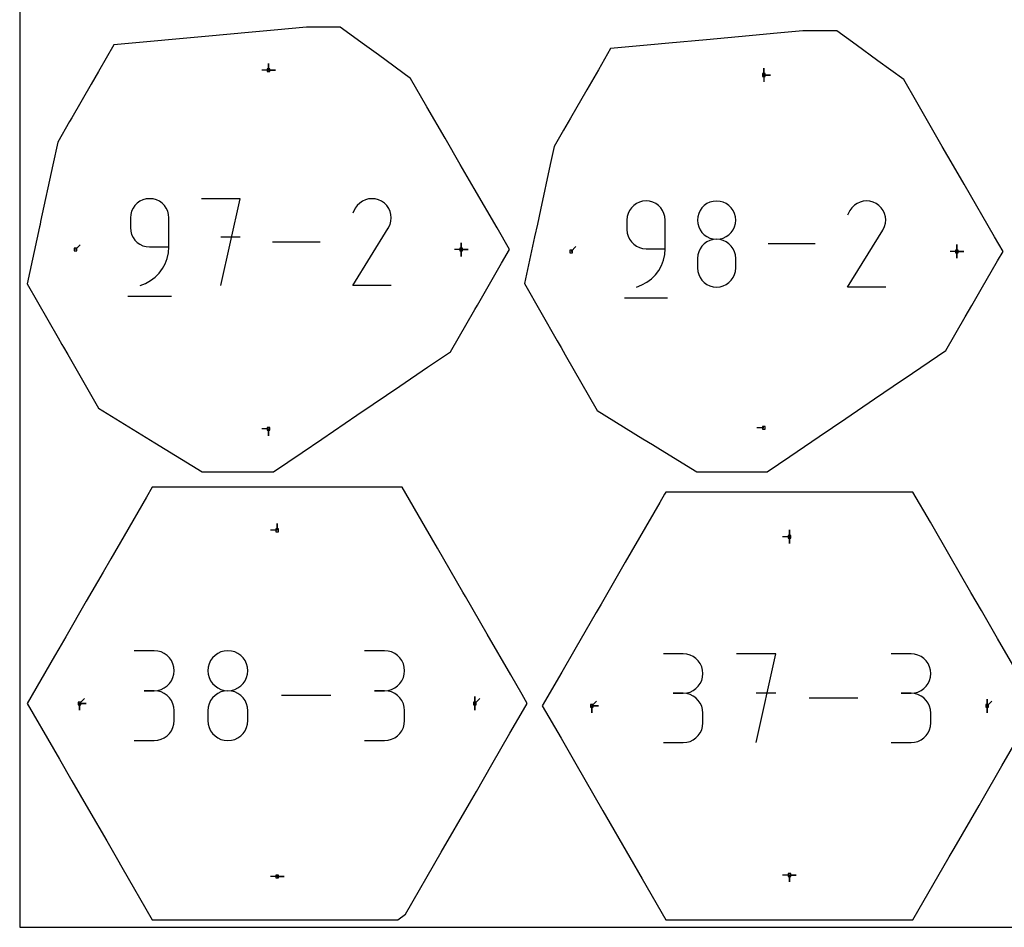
# Model space of a CAD drawing. Extents: x 0 to 600, y 0 to 900.
# Tile 1 of 55: x 0 to 207, y 0 to 191. Entities that reach past the tile are written whole.
import ezdxf

# ---------------------------------------------------------------- set-up
doc = ezdxf.new("R2010")
doc.units = 0

msp = doc.modelspace()

# ---------------------------------------------------------------- linework, layer by layer
at = {"layer": 'annotation', "color": 1}
for p, q in [((52.36668, 180.43614), (50.93793, 180.43614)), ((52.36668, 180.43614), (52.36668, 181.86489)), ((52.36668, 180.43614), (52.36668, 181.86489)), ((52.36668, 181.86489), (52.36668, 180.43614)), ((52.36668, 180.43614), (52.36668, 181.86489)), ((52.36668, 181.86489), (52.36668, 180.43614)), ((52.36668, 180.43614), (53.79543, 180.43614)), ((52.36668, 180.43614), (53.79543, 180.43614)), ((53.79543, 180.43614), (52.36668, 180.43614)), ((156.555441, 179.425191), (156.555441, 180.853941)), ((156.555441, 179.425191), (156.555441, 180.853941)), ((156.555441, 180.853941), (156.555441, 179.425191)), ((156.555441, 179.425191), (156.555441, 180.853941)), ((156.555441, 180.853941), (156.555441, 179.425191)), ((156.555441, 179.425191), (156.55544, 177.996441)), ((156.555441, 179.425191), (157.984191, 179.425191)), ((156.555441, 179.425191), (157.984191, 179.425191)), ((157.984191, 179.425191), (156.555441, 179.425191)), ((26.615783, 153.327332), (25.93017, 153.138528)), ((27.343754, 153.392824), (26.615783, 153.327332)), ((28.073233, 153.327332), (27.343754, 153.392824)), ((27.343754, 153.392824), (27.343754, 153.392824)), ((28.759647, 153.138528), (28.073233, 153.327332)), ((46.37202, 153.392824), (38.249735, 153.392824)), ((42.31145, 135.127704), (46.37202, 153.392824)), ((73.407548, 153.328252), (72.739638, 153.149063)), ((74.098207, 153.392379), (73.407548, 153.328252)), ((74.796191, 153.337437), (74.098207, 153.392379)), ((75.486076, 153.15942), (74.796191, 153.337437)), ((23.842453, 151.380421), (23.541999, 150.747726)), ((24.243056, 151.94736), (23.842453, 151.380421)), ((24.732248, 152.437031), (24.243056, 151.94736)), ((25.298472, 152.837924), (24.732248, 152.437031)), ((25.93017, 153.138528), (25.298472, 152.837924)), ((29.391581, 152.837924), (28.759647, 153.138528)), ((29.957616, 152.437031), (29.391581, 152.837924)), ((30.446337, 151.94736), (29.957616, 152.437031)), ((30.846327, 151.380421), (30.446337, 151.94736)), ((31.146169, 150.747726), (30.846327, 151.380421)), ((70.603949, 151.361818), (70.071321, 150.340089)), ((71.026632, 151.961189), (70.603949, 151.361818)), ((71.533757, 152.461525), (71.026632, 151.961189)), ((72.1099, 152.858818), (71.533757, 152.461525)), ((72.739638, 153.149063), (72.1099, 152.858818)), ((76.15244, 152.854321), (75.486076, 153.15942)), ((76.748431, 152.43111), (76.15244, 152.854321)), ((76.15244, 152.854321), (76.15244, 152.854321)), ((77.246745, 151.923259), (76.748431, 152.43111)), ((77.642949, 151.346334), (77.246745, 151.923259)), ((77.932614, 150.715898), (77.642949, 151.346334)), ((128.706756, 151.485209), (128.309322, 150.922754)), ((129.19208, 151.971009), (128.706756, 151.485209)), ((129.753827, 152.368731), (129.19208, 151.971009)), ((130.380529, 152.666958), (129.753827, 152.368731)), ((131.060721, 152.854269), (130.380529, 152.666958)), ((131.782935, 152.919243), (131.060721, 152.854269)), ((132.506645, 152.854269), (131.782935, 152.919243)), ((131.782935, 152.919243), (131.782935, 152.919243)), ((133.187632, 152.666958), (132.506645, 152.854269)), ((133.814568, 152.368731), (133.187632, 152.666958)), ((134.376127, 151.971009), (133.814568, 152.368731)), ((134.860984, 151.485209), (134.376127, 151.971009)), ((135.25781, 150.922754), (134.860984, 151.485209)), ((143.550604, 151.464998), (143.153291, 150.903961)), ((144.035834, 151.949847), (143.550604, 151.464998)), ((144.597543, 152.346993), (144.035834, 151.949847)), ((145.224292, 152.644924), (144.597543, 152.346993)), ((145.904643, 152.832125), (145.224292, 152.644924)), ((146.627156, 152.897084), (145.904643, 152.832125)), ((147.34967, 152.832125), (146.627156, 152.897084)), ((146.627156, 152.897084), (146.627156, 152.897084)), ((148.03002, 152.644924), (147.34967, 152.832125)), ((148.656769, 152.346993), (148.03002, 152.644924)), ((149.218478, 151.949847), (148.656769, 152.346993)), ((149.703709, 151.464998), (149.218478, 151.949847)), ((150.101022, 150.903961), (149.703709, 151.464998)), ((175.110151, 151.498929), (174.69081, 150.904298)), ((175.613265, 151.995308), (175.110151, 151.498929)), ((176.184852, 152.38946), (175.613265, 151.995308)), ((176.809611, 152.677409), (176.184852, 152.38946)), ((177.472239, 152.855181), (176.809611, 152.677409)), ((178.157436, 152.918802), (177.472239, 152.855181)), ((178.8499, 152.864294), (178.157436, 152.918802)), ((179.53433, 152.687685), (178.8499, 152.864294)), ((180.195425, 152.384998), (179.53433, 152.687685)), ((180.786703, 151.965134), (180.195425, 152.384998)), ((180.195425, 152.384998), (180.195425, 152.384998)), ((181.281076, 151.461299), (180.786703, 151.965134)), ((181.674147, 150.888936), (181.281076, 151.461299)), ((23.35325, 150.060785), (23.287765, 149.331109)), ((23.287765, 149.331109), (23.287765, 147.300251)), ((23.541999, 150.747726), (23.35325, 150.060785)), ((31.334446, 150.060785), (31.146169, 150.747726)), ((31.399742, 149.331109), (31.334446, 150.060785)), ((31.399742, 143.239681), (31.399742, 149.331109)), ((31.399742, 149.331109), (31.399742, 149.331109)), ((78.111308, 150.047516), (77.932614, 150.715898)), ((78.174601, 149.356754), (78.111308, 150.047516)), ((78.118061, 148.659176), (78.174601, 149.356754)), ((127.823987, 149.613553), (127.75902, 148.889647)), ((128.011243, 150.295061), (127.823987, 149.613553)), ((128.309322, 150.922754), (128.011243, 150.295061)), ((135.555281, 150.295061), (135.25781, 150.922754)), ((135.742069, 149.613553), (135.555281, 150.295061)), ((135.806849, 148.889647), (135.742069, 149.613553)), ((142.668171, 149.599374), (142.603242, 148.878852)), ((142.855334, 150.278249), (142.668171, 149.599374)), ((143.153291, 150.903961), (142.855334, 150.278249)), ((150.398979, 150.278249), (150.101022, 150.903961)), ((150.586141, 149.599374), (150.398979, 150.278249)), ((150.651071, 148.878852), (150.586141, 149.599374)), ((174.69081, 150.904298), (174.162394, 149.890649)), ((181.961521, 150.263485), (181.674147, 150.888936)), ((182.138803, 149.600389), (181.961521, 150.263485)), ((182.201595, 148.915089), (182.138803, 149.600389)), ((23.287765, 147.300251), (23.287765, 147.300251)), ((23.287765, 147.300251), (23.35325, 146.570615)), ((70.059867, 135.127556), (77.555599, 147.194723)), ((77.555599, 147.194723), (77.56456, 147.205811)), ((77.555599, 147.194723), (77.555599, 147.194723)), ((77.56456, 147.205811), (77.573153, 147.216993)), ((77.573153, 147.216993), (77.581435, 147.228364)), ((77.581435, 147.228364), (77.589462, 147.240018)), ((77.589462, 147.240018), (77.597292, 147.252049)), ((77.597292, 147.252049), (77.60498, 147.264552)), ((77.60498, 147.264552), (77.612583, 147.27762)), ((77.612583, 147.27762), (77.620158, 147.291348)), ((77.620158, 147.291348), (77.627762, 147.30583)), ((77.627762, 147.30583), (77.937259, 147.970346)), ((77.627762, 147.30583), (77.627762, 147.30583)), ((77.937259, 147.970346), (78.118061, 148.659176)), ((127.75902, 148.889647), (127.75902, 146.874849)), ((135.806849, 142.846389), (135.806849, 148.889647)), ((135.806849, 148.889647), (135.806849, 148.889647)), ((142.603242, 148.878852), (142.603242, 148.878852)), ((142.603242, 148.878852), (142.668209, 148.154946)), ((142.668209, 148.154946), (142.855465, 147.473437)), ((142.855465, 147.473437), (143.153543, 146.845745)), ((150.100769, 146.845745), (150.398848, 147.473437)), ((150.398848, 147.473437), (150.586104, 148.154946)), ((150.586104, 148.154946), (150.651071, 148.878852)), ((150.651071, 148.878852), (150.651071, 148.878852)), ((181.65908, 146.880384), (181.966129, 147.539645)), ((181.966129, 147.539645), (182.145502, 148.223027)), ((182.145502, 148.223027), (182.201595, 148.915089)), ((23.35325, 146.570615), (23.541999, 145.883779)), ((23.541999, 145.883779), (23.842453, 145.251236)), ((23.842453, 145.251236), (24.243056, 144.684478)), ((46.37202, 145.259084), (42.31145, 145.259084)), ((127.75902, 146.874849), (127.75902, 146.874849)), ((127.75902, 146.874849), (127.823987, 146.150982)), ((127.823987, 146.150982), (128.011243, 145.469578)), ((128.011243, 145.469578), (128.309322, 144.842037)), ((143.153543, 146.845745), (143.550978, 146.283289)), ((143.550978, 146.283289), (144.036302, 145.79749)), ((144.036302, 145.79749), (144.598048, 145.399767)), ((144.598048, 145.399767), (145.22475, 145.101541)), ((145.22475, 145.101541), (145.904942, 144.91423)), ((147.34937, 144.91423), (148.029562, 145.101541)), ((148.029562, 145.101541), (148.656264, 145.399767)), ((148.656264, 145.399767), (149.218011, 145.79749)), ((149.218011, 145.79749), (149.703334, 146.283289)), ((149.703334, 146.283289), (150.100769, 146.845745)), ((174.15103, 134.798413), (181.587488, 146.770155)), ((181.587488, 146.770155), (181.596378, 146.781155)), ((181.587488, 146.770155), (181.587488, 146.770155)), ((181.596378, 146.781155), (181.604903, 146.79225)), ((181.604903, 146.79225), (181.613119, 146.803531)), ((181.613119, 146.803531), (181.621083, 146.815093)), ((181.621083, 146.815093), (181.628851, 146.827028)), ((181.628851, 146.827028), (181.636478, 146.839432)), ((181.636478, 146.839432), (181.644021, 146.852397)), ((181.644021, 146.852397), (181.651537, 146.866016)), ((181.651537, 146.866016), (181.65908, 146.880384)), ((181.65908, 146.880384), (181.65908, 146.880384)), ((11.733774, 142.674751), (12.744053, 143.685029)), ((24.243056, 144.684478), (24.732248, 144.194997)), ((24.732248, 144.194997), (25.298472, 143.794284)), ((25.298472, 143.794284), (25.93017, 143.493833)), ((25.93017, 143.493833), (26.615783, 143.305134)), ((26.615783, 143.305134), (27.343754, 143.239681)), ((27.343754, 143.239681), (31.399742, 143.239681)), ((31.309941, 142.008188), (31.399742, 143.239681)), ((63.210786, 144.260264), (53.223731, 144.260264)), ((92.903968, 142.674751), (92.903968, 144.103501)), ((92.903968, 142.674751), (92.903968, 144.103501)), ((92.903968, 144.103501), (92.903968, 142.674751)), ((92.903968, 142.674751), (92.903968, 144.103501)), ((92.903968, 144.103501), (92.903968, 142.674751)), ((92.903968, 142.674751), (92.903968, 144.103501)), ((92.903968, 144.103501), (92.903968, 142.674751)), ((116.018153, 142.285931), (117.028431, 143.29621)), ((128.309322, 144.842037), (128.706756, 144.279761)), ((128.706756, 144.279761), (129.19208, 143.79415)), ((129.19208, 143.79415), (129.753827, 143.396606)), ((129.753827, 143.396606), (130.380529, 143.098531)), ((130.380529, 143.098531), (131.060721, 142.911325)), ((143.550604, 143.415416), (143.153291, 142.853102)), ((144.035834, 143.90112), (143.550604, 143.415416)), ((144.597543, 144.298785), (144.035834, 143.90112)), ((145.224292, 144.596982), (144.597543, 144.298785)), ((145.904643, 144.784282), (145.224292, 144.596982)), ((146.627156, 144.849255), (145.904643, 144.784282)), ((145.904942, 144.91423), (146.627156, 144.849255)), ((146.627156, 144.849255), (147.34937, 144.91423)), ((147.34967, 144.78432), (146.627156, 144.849255)), ((146.627156, 144.849255), (146.627156, 144.849255)), ((146.627156, 144.849255), (146.627156, 144.849255)), ((148.03002, 144.597113), (147.34967, 144.78432)), ((148.656769, 144.299038), (148.03002, 144.597113)), ((149.218478, 143.901494), (148.656769, 144.299038)), ((149.703709, 143.415884), (149.218478, 143.901494)), ((150.101022, 142.853607), (149.703709, 143.415884)), ((167.356111, 143.858902), (157.448031, 143.858902)), ((197.188347, 142.285931), (197.188347, 143.714681)), ((197.188347, 142.285931), (197.188347, 143.714681)), ((197.188347, 143.714681), (197.188347, 142.285931)), ((197.188347, 142.285931), (197.188347, 143.714681)), ((197.188347, 143.714681), (197.188347, 142.285931)), ((197.188347, 142.285931), (197.188347, 143.714681)), ((197.188347, 143.714681), (197.188347, 142.285931)), ((31.047872, 140.824502), (31.309941, 142.008188)), ((92.903968, 142.674751), (91.475218, 142.674751)), ((92.903968, 142.674751), (94.332718, 142.67475)), ((92.903968, 142.674751), (94.332718, 142.67475)), ((94.332718, 142.67475), (92.903968, 142.674751)), ((92.903968, 142.674751), (92.903968, 141.246001)), ((92.903968, 142.674751), (94.332718, 142.67475)), ((94.332718, 142.67475), (92.903968, 142.674751)), ((92.903968, 142.674751), (92.903968, 141.246001)), ((92.903968, 141.246001), (92.903968, 142.674751)), ((131.060721, 142.911325), (131.782935, 142.846389)), ((131.782935, 142.846389), (135.806849, 142.846389)), ((135.457761, 140.450309), (135.717758, 141.624635)), ((135.717758, 141.624635), (135.806849, 142.846389)), ((142.668171, 141.544363), (142.603242, 140.820795)), ((142.855334, 142.225608), (142.668171, 141.544363)), ((143.153291, 142.853102), (142.855334, 142.225608)), ((150.398979, 142.226066), (150.101022, 142.853607)), ((150.586141, 141.544662), (150.398979, 142.226066)), ((150.651071, 140.820795), (150.586141, 141.544662)), ((197.188347, 142.285931), (195.759597, 142.285931)), ((197.188347, 142.285931), (198.617097, 142.285931)), ((197.188347, 142.285931), (198.617097, 142.285931)), ((198.617097, 142.285931), (197.188347, 142.285931)), ((197.188347, 142.285931), (197.188347, 140.857181)), ((197.188347, 142.285931), (198.617097, 142.285931)), ((198.617097, 142.285931), (197.188347, 142.285931)), ((197.188347, 142.285931), (197.188347, 140.857181)), ((197.188347, 140.857181), (197.188347, 142.285931)), ((30.050937, 138.660093), (30.624536, 139.703509)), ((30.624536, 139.703509), (31.047872, 140.824502)), ((134.46871, 138.303016), (135.037774, 139.33818)), ((135.037774, 139.33818), (135.457761, 140.450309)), ((142.603242, 140.820795), (142.603242, 138.816225)), ((142.603242, 138.816225), (142.603242, 138.816225)), ((142.603242, 138.816225), (142.668209, 138.092709)), ((150.586104, 138.092709), (150.651071, 138.816225)), ((150.651071, 138.816225), (150.651071, 140.820795)), ((150.651071, 140.820795), (150.651071, 140.820795)), ((27.538572, 136.144179), (28.496953, 136.865543)), ((28.496953, 136.865543), (29.338075, 137.709143)), ((29.338075, 137.709143), (30.050937, 138.660093)), ((132.927015, 136.522656), (133.761486, 137.359585)), ((133.761486, 137.359585), (134.46871, 138.303016)), ((142.668209, 138.092709), (142.855465, 137.412244)), ((142.855465, 137.412244), (143.153543, 136.786064)), ((143.153543, 136.786064), (143.550978, 136.225401)), ((149.703334, 136.225401), (150.100769, 136.786064)), ((150.100769, 136.786064), (150.398848, 137.412244)), ((150.398848, 137.412244), (150.586104, 138.092709)), ((25.314041, 135.127704), (26.473934, 135.559938)), ((25.314041, 135.127704), (25.314041, 135.127704)), ((26.473934, 135.559938), (27.538572, 136.144179)), ((78.171844, 135.127556), (70.059867, 135.127556)), ((129.769273, 134.79856), (130.919994, 135.227375)), ((129.769273, 134.79856), (129.769273, 134.79856)), ((130.919994, 135.227375), (131.976213, 135.806997)), ((131.976213, 135.806997), (132.927015, 136.522656)), ((143.550978, 136.225401), (144.036302, 135.741488)), ((144.036302, 135.741488), (144.598048, 135.345558)), ((144.598048, 135.345558), (145.22475, 135.048843)), ((145.22475, 135.048843), (145.904942, 134.862577)), ((145.904942, 134.862577), (146.627156, 134.797992)), ((146.627156, 134.797992), (147.34937, 134.862577)), ((146.627156, 134.797992), (146.627156, 134.797992)), ((147.34937, 134.862577), (148.029562, 135.048843)), ((148.029562, 135.048843), (148.656264, 135.345558)), ((148.656264, 135.345558), (149.218011, 135.741488)), ((149.218011, 135.741488), (149.703334, 136.225401)), ((182.198859, 134.798413), (174.15103, 134.798413)), ((22.78091, 132.844564), (31.91347, 132.844564)), ((127.256173, 132.533475), (136.316515, 132.533475)), ((52.36668, 104.913371), (50.93793, 104.913371)), ((52.36668, 104.913371), (52.36668, 103.484621)), ((52.36668, 104.913371), (52.36668, 103.484621)), ((52.36668, 103.484621), (52.36668, 104.913371)), ((156.555441, 105.146661), (155.126691, 105.146661)), ((54.183721, 83.57691), (54.183721, 85.00566)), ((54.183721, 83.57691), (54.183721, 85.00566)), ((54.183721, 85.00566), (54.183721, 83.57691)), ((54.183721, 83.57691), (52.754971, 83.57691)), ((161.946225, 82.214788), (161.946225, 83.643538)), ((161.946225, 82.214788), (161.946225, 83.643538)), ((161.946225, 83.643538), (161.946225, 82.214788)), ((161.946225, 82.214788), (161.946225, 83.643538)), ((161.946225, 83.643538), (161.946225, 82.214788)), ((161.946225, 82.214788), (160.517475, 82.214788)), ((161.946225, 82.214788), (161.946225, 80.786038)), ((161.946225, 82.214788), (161.946225, 80.786038)), ((161.946225, 80.786038), (161.946225, 82.214788)), ((28.298496, 58.227265), (24.093413, 58.227265)), ((29.054791, 58.159382), (28.298496, 58.227265)), ((29.766437, 57.963752), (29.054791, 58.159382)), ((43.05482, 58.158194), (42.343838, 57.962564)), ((43.809863, 58.226078), (43.05482, 58.158194)), ((44.564907, 58.158194), (43.809863, 58.226078)), ((43.809863, 58.226078), (43.809863, 58.226078)), ((45.275889, 57.962564), (44.564907, 58.158194)), ((76.776602, 58.227265), (72.571519, 58.227265)), ((77.532897, 58.159382), (76.776602, 58.227265)), ((78.244543, 57.963752), (77.532897, 58.159382)), ((30.4216, 57.652407), (29.766437, 57.963752)), ((31.008443, 57.23738), (30.4216, 57.652407)), ((31.515128, 56.730703), (31.008443, 57.23738)), ((31.929821, 56.144406), (31.515128, 56.730703)), ((32.240685, 55.490522), (31.929821, 56.144406)), ((40.179594, 56.143218), (39.868222, 55.489334)), ((40.594795, 56.729515), (40.179594, 56.143218)), ((41.101872, 57.236193), (40.594795, 56.729515)), ((41.688871, 57.65122), (41.101872, 57.236193)), ((42.343838, 57.962564), (41.688871, 57.65122)), ((45.930856, 57.65122), (45.275889, 57.962564)), ((46.517855, 57.236193), (45.930856, 57.65122)), ((47.024932, 56.729515), (46.517855, 57.236193)), ((47.440133, 56.143218), (47.024932, 56.729515)), ((47.751505, 55.489334), (47.440133, 56.143218)), ((78.899706, 57.652407), (78.244543, 57.963752)), ((79.486549, 57.23738), (78.899706, 57.652407)), ((79.993235, 56.730703), (79.486549, 57.23738)), ((80.407928, 56.144406), (79.993235, 56.730703)), ((80.718791, 55.490522), (80.407928, 56.144406)), ((139.603217, 57.575818), (135.446499, 57.575818)), ((140.350813, 57.508715), (139.603217, 57.575818)), ((141.054275, 57.315335), (140.350813, 57.508715)), ((141.701902, 57.007572), (141.054275, 57.315335)), ((142.281995, 56.597318), (141.701902, 57.007572)), ((142.782853, 56.096468), (142.281995, 56.597318)), ((143.192777, 55.516915), (142.782853, 56.096468)), ((159.102876, 57.597535), (150.778874, 57.597535)), ((154.941462, 38.878801), (159.102876, 57.597535)), ((187.534315, 57.575818), (183.377597, 57.575818)), ((188.281911, 57.508715), (187.534315, 57.575818)), ((188.985373, 57.315335), (188.281911, 57.508715)), ((189.633, 57.007572), (188.985373, 57.315335)), ((190.213093, 56.597318), (189.633, 57.007572)), ((190.713951, 56.096468), (190.213093, 56.597318)), ((191.123875, 55.516915), (190.713951, 56.096468)), ((32.435883, 54.781082), (32.240685, 55.490522)), ((32.50358, 54.028119), (32.435883, 54.781082)), ((32.435883, 53.271621), (32.50358, 54.028119)), ((32.50358, 54.028119), (32.50358, 54.028119)), ((39.672632, 54.779895), (39.60478, 54.026932)), ((39.60478, 54.026932), (39.60478, 54.026932)), ((39.60478, 54.026932), (39.672672, 53.270434)), ((39.868222, 55.489334), (39.672632, 54.779895)), ((47.947094, 54.779895), (47.751505, 55.489334)), ((47.947055, 53.270434), (48.014947, 54.026932)), ((48.014947, 54.026932), (47.947094, 54.779895)), ((48.014947, 54.026932), (48.014947, 54.026932)), ((80.91399, 54.781082), (80.718791, 55.490522)), ((80.981686, 54.028119), (80.91399, 54.781082)), ((80.91399, 53.271621), (80.981686, 54.028119)), ((80.981686, 54.028119), (80.981686, 54.028119)), ((143.500065, 54.870551), (143.192777, 55.516915)), ((143.693018, 54.169271), (143.500065, 54.870551)), ((143.759936, 53.424969), (143.693018, 54.169271)), ((191.431163, 54.870551), (191.123875, 55.516915)), ((191.624116, 54.169271), (191.431163, 54.870551)), ((191.691034, 53.424969), (191.624116, 54.169271)), ((31.515128, 51.315697), (31.929821, 51.903476)), ((31.929821, 51.903476), (32.240685, 52.559429)), ((32.240685, 52.559429), (32.435883, 53.271621)), ((39.672672, 53.270434), (39.868358, 52.558241)), ((39.868358, 52.558241), (40.179858, 51.902289)), ((40.179858, 51.902289), (40.595186, 51.314509)), ((47.024541, 51.314509), (47.439869, 51.902289)), ((47.439869, 51.902289), (47.751368, 52.558241)), ((47.751368, 52.558241), (47.947055, 53.270434)), ((79.993235, 51.315697), (80.407928, 51.903476)), ((80.407928, 51.903476), (80.718791, 52.559429)), ((80.718791, 52.559429), (80.91399, 53.271621)), ((143.192777, 51.324762), (143.500065, 51.97317)), ((143.500065, 51.97317), (143.693018, 52.677172)), ((143.693018, 52.677172), (143.759936, 53.424969)), ((143.759936, 53.424969), (143.759936, 53.424969)), ((191.123875, 51.324762), (191.431163, 51.97317)), ((191.431163, 51.97317), (191.624116, 52.677172)), ((191.624116, 52.677172), (191.691034, 53.424969)), ((191.691034, 53.424969), (191.691034, 53.424969)), ((28.298496, 49.817098), (26.192986, 49.817098)), ((26.192986, 49.817098), (28.298496, 49.817098)), ((28.298496, 49.817098), (29.054791, 49.884998)), ((29.054791, 49.749214), (28.298496, 49.817098)), ((28.298496, 49.817098), (28.298496, 49.817098)), ((29.054791, 49.884998), (29.766437, 50.080742)), ((29.766437, 49.553585), (29.054791, 49.749214)), ((29.766437, 50.080742), (30.4216, 50.392396)), ((30.4216, 50.392396), (31.008443, 50.808026)), ((31.008443, 50.808026), (31.515128, 51.315697)), ((40.595186, 51.314509), (41.10236, 50.806838)), ((41.10236, 50.806838), (41.689398, 50.391208)), ((41.689398, 50.391208), (42.344317, 50.079555)), ((43.05482, 49.748012), (42.343838, 49.55228)), ((42.344317, 50.079555), (43.055133, 49.883811)), ((43.809863, 49.815911), (43.05482, 49.748012)), ((43.055133, 49.883811), (43.809863, 49.815911)), ((43.809863, 49.815911), (44.564594, 49.883811)), ((44.564907, 49.748051), (43.809863, 49.815911)), ((43.809863, 49.815911), (43.809863, 49.815911)), ((43.809863, 49.815911), (43.809863, 49.815911)), ((44.564594, 49.883811), (45.27541, 50.079555)), ((45.275889, 49.552417), (44.564907, 49.748051)), ((45.27541, 50.079555), (45.930328, 50.391208)), ((45.930328, 50.391208), (46.517366, 50.806838)), ((46.517366, 50.806838), (47.024541, 51.314509)), ((76.776602, 49.817098), (74.671092, 49.817098)), ((74.671092, 49.817098), (76.776602, 49.817098)), ((76.776602, 49.817098), (77.532897, 49.884998)), ((77.532897, 49.749214), (76.776602, 49.817098)), ((76.776602, 49.817098), (76.776602, 49.817098)), ((77.532897, 49.884998), (78.244543, 50.080742)), ((78.244543, 49.553585), (77.532897, 49.749214)), ((78.244543, 50.080742), (78.899706, 50.392396)), ((78.899706, 50.392396), (79.486549, 50.808026)), ((79.486549, 50.808026), (79.993235, 51.315697)), ((141.054275, 49.522992), (141.701902, 49.831062)), ((141.701902, 49.831062), (142.281995, 50.241911)), ((142.281995, 50.241911), (142.782853, 50.743743)), ((142.782853, 50.743743), (143.192777, 51.324762)), ((188.985373, 49.522992), (189.633, 49.831062)), ((189.633, 49.831062), (190.213093, 50.241911)), ((190.213093, 50.241911), (190.713951, 50.743743)), ((190.713951, 50.743743), (191.123875, 51.324762)), ((12.590695, 47.137172), (13.600974, 48.147451)), ((30.4216, 49.24224), (29.766437, 49.553585)), ((31.008443, 48.827213), (30.4216, 49.24224)), ((31.515128, 48.320535), (31.008443, 48.827213)), ((31.929821, 47.734239), (31.515128, 48.320535)), ((32.240685, 47.080355), (31.929821, 47.734239)), ((40.179594, 47.729884), (39.868222, 47.074138)), ((40.594795, 48.317515), (40.179594, 47.729884)), ((41.101872, 48.825087), (40.594795, 48.317515)), ((41.688871, 49.240657), (41.101872, 48.825087)), ((42.343838, 49.55228), (41.688871, 49.240657)), ((45.930856, 49.240921), (45.275889, 49.552417)), ((46.517855, 48.825478), (45.930856, 49.240921)), ((47.024932, 48.318004), (46.517855, 48.825478)), ((47.440133, 47.730412), (47.024932, 48.318004)), ((47.751505, 47.074617), (47.440133, 47.730412)), ((65.4721, 48.780968), (55.117928, 48.780968)), ((78.899706, 49.24224), (78.244543, 49.553585)), ((79.486549, 48.827213), (78.899706, 49.24224)), ((79.993235, 48.320535), (79.486549, 48.827213)), ((80.407928, 47.734239), (79.993235, 48.320535)), ((80.718791, 47.080355), (80.407928, 47.734239)), ((95.776748, 47.137172), (95.776748, 48.565922)), ((95.776748, 47.137172), (95.776748, 48.565922)), ((95.776748, 48.565922), (95.776748, 47.137172)), ((95.776748, 47.137172), (95.776748, 48.565922)), ((95.776748, 48.565922), (95.776748, 47.137172)), ((95.776748, 47.137172), (96.787026, 48.147451)), ((139.603217, 49.262381), (137.521923, 49.262381)), ((137.521923, 49.262381), (139.603217, 49.262381)), ((139.603217, 49.262381), (140.350813, 49.3295)), ((140.350813, 49.195278), (139.603217, 49.262381)), ((139.603217, 49.262381), (139.603217, 49.262381)), ((140.350813, 49.3295), (141.054275, 49.522992)), ((141.054275, 49.001898), (140.350813, 49.195278)), ((141.701902, 48.694134), (141.054275, 49.001898)), ((142.281995, 48.283881), (141.701902, 48.694134)), ((142.782853, 47.783031), (142.281995, 48.283881)), ((143.192777, 47.203477), (142.782853, 47.783031)), ((159.102876, 49.261794), (154.941462, 49.261794)), ((176.359833, 48.238168), (166.124749, 48.238168)), ((187.534315, 49.262381), (185.453021, 49.262381)), ((185.453021, 49.262381), (187.534315, 49.262381)), ((187.534315, 49.262381), (188.281911, 49.3295)), ((188.281911, 49.195278), (187.534315, 49.262381)), ((187.534315, 49.262381), (187.534315, 49.262381)), ((188.281911, 49.3295), (188.985373, 49.522992)), ((188.985373, 49.001898), (188.281911, 49.195278)), ((189.633, 48.694134), (188.985373, 49.001898)), ((190.213093, 48.283881), (189.633, 48.694134)), ((190.713951, 47.783031), (190.213093, 48.283881)), ((191.123875, 47.203477), (190.713951, 47.783031)), ((203.53925, 46.613278), (203.53925, 48.042028)), ((203.53925, 46.613278), (203.53925, 48.042028)), ((203.53925, 48.042028), (203.53925, 46.613278)), ((203.53925, 46.613278), (203.53925, 48.042028)), ((203.53925, 48.042028), (203.53925, 46.613278)), ((12.590695, 47.137172), (14.019445, 47.137172)), ((12.590695, 47.137172), (14.019445, 47.137172)), ((14.019445, 47.137172), (12.590695, 47.137172)), ((12.590695, 47.137172), (12.590695, 45.708422)), ((12.590695, 47.137172), (14.019445, 47.137172)), ((14.019445, 47.137172), (12.590695, 47.137172)), ((12.590695, 47.137172), (12.590695, 45.708422)), ((12.590695, 45.708422), (12.590695, 47.137172)), ((32.435883, 46.370915), (32.240685, 47.080355)), ((32.50358, 45.617952), (32.435883, 46.370915)), ((32.50358, 43.512442), (32.50358, 45.617952)), ((32.50358, 45.617952), (32.50358, 45.617952)), ((39.672632, 46.362221), (39.60478, 45.606077)), ((39.60478, 45.606077), (39.60478, 43.511254)), ((39.868222, 47.074138), (39.672632, 46.362221)), ((47.947094, 46.362534), (47.751505, 47.074617)), ((48.014947, 45.606077), (47.947094, 46.362534)), ((48.014947, 43.511254), (48.014947, 45.606077)), ((48.014947, 45.606077), (48.014947, 45.606077)), ((80.91399, 46.370915), (80.718791, 47.080355)), ((80.981686, 45.617952), (80.91399, 46.370915)), ((80.981686, 43.512442), (80.981686, 45.617952)), ((80.981686, 45.617952), (80.981686, 45.617952)), ((95.776748, 47.137172), (95.776748, 45.708422)), ((95.776748, 47.137172), (95.776748, 45.708422)), ((95.776748, 45.708422), (95.776748, 47.137172)), ((120.353198, 46.613278), (121.363477, 47.623557)), ((120.353198, 46.613278), (121.781948, 46.613278)), ((120.353198, 46.613278), (121.781948, 46.613278)), ((121.781948, 46.613278), (120.353198, 46.613278)), ((120.353198, 46.613278), (120.353198, 45.184528)), ((120.353198, 46.613278), (121.781948, 46.613278)), ((121.781948, 46.613278), (120.353198, 46.613278)), ((120.353198, 46.613278), (120.353198, 45.184528)), ((120.353198, 45.184528), (120.353198, 46.613278)), ((143.500065, 46.557114), (143.192777, 47.203477)), ((143.693018, 45.855834), (143.500065, 46.557114)), ((143.759936, 45.111531), (143.693018, 45.855834)), ((191.431163, 46.557114), (191.123875, 47.203477)), ((191.624116, 45.855834), (191.431163, 46.557114)), ((191.691034, 45.111531), (191.624116, 45.855834)), ((203.53925, 46.613278), (204.549529, 47.623557)), ((203.53925, 46.613278), (203.53925, 45.184528)), ((203.53925, 46.613278), (203.53925, 45.184528)), ((203.53925, 45.184528), (203.53925, 46.613278)), ((32.435883, 42.759166), (32.50358, 43.512442)), ((39.60478, 43.511254), (39.60478, 43.511254)), ((39.60478, 43.511254), (39.672672, 42.755163)), ((47.947055, 42.755163), (48.014947, 43.511254)), ((80.91399, 42.759166), (80.981686, 43.512442)), ((143.759936, 43.030237), (143.759936, 45.111531)), ((143.759936, 45.111531), (143.759936, 45.111531)), ((191.691034, 43.030237), (191.691034, 45.111531)), ((191.691034, 45.111531), (191.691034, 45.111531)), ((31.929821, 41.395627), (32.240685, 42.04956)), ((32.240685, 42.04956), (32.435883, 42.759166)), ((39.672672, 42.755163), (39.868358, 42.044062)), ((39.868358, 42.044062), (40.179858, 41.38969)), ((47.439869, 41.38969), (47.751368, 42.044062)), ((47.751368, 42.044062), (47.947055, 42.755163)), ((80.407928, 41.395627), (80.718791, 42.04956)), ((80.718791, 42.04956), (80.91399, 42.759166)), ((143.192777, 40.93777), (143.500065, 41.584181)), ((143.500065, 41.584181), (143.693018, 42.285625)), ((143.693018, 42.285625), (143.759936, 43.030237)), ((191.123875, 40.93777), (191.431163, 41.584181)), ((191.431163, 41.584181), (191.624116, 42.285625)), ((191.624116, 42.285625), (191.691034, 43.030237)), ((28.298496, 39.313296), (29.054791, 39.38114)), ((29.054791, 39.38114), (29.766437, 39.576672)), ((29.766437, 39.576672), (30.4216, 39.88789)), ((30.4216, 39.88789), (31.008443, 40.30279)), ((31.008443, 40.30279), (31.515128, 40.80937)), ((31.515128, 40.80937), (31.929821, 41.395627)), ((40.179858, 41.38969), (40.595186, 40.803784)), ((40.595186, 40.803784), (41.10236, 40.298083)), ((41.10236, 40.298083), (41.689398, 39.884327)), ((41.689398, 39.884327), (42.344317, 39.574253)), ((42.344317, 39.574253), (43.055133, 39.379601)), ((43.055133, 39.379601), (43.809863, 39.312108)), ((43.809863, 39.312108), (44.564594, 39.379601)), ((44.564594, 39.379601), (45.27541, 39.574253)), ((45.27541, 39.574253), (45.930328, 39.884327)), ((45.930328, 39.884327), (46.517366, 40.298083)), ((46.517366, 40.298083), (47.024541, 40.803784)), ((47.024541, 40.803784), (47.439869, 41.38969)), ((76.776602, 39.313296), (77.532897, 39.38114)), ((77.532897, 39.38114), (78.244543, 39.576672)), ((78.244543, 39.576672), (78.899706, 39.88789)), ((78.899706, 39.88789), (79.486549, 40.30279)), ((79.486549, 40.30279), (79.993235, 40.80937)), ((79.993235, 40.80937), (80.407928, 41.395627)), ((141.054275, 39.139736), (141.701902, 39.447373)), ((141.701902, 39.447373), (142.281995, 39.857501)), ((142.281995, 39.857501), (142.782853, 40.358255)), ((142.782853, 40.358255), (143.192777, 40.93777)), ((188.985373, 39.139736), (189.633, 39.447373)), ((189.633, 39.447373), (190.213093, 39.857501)), ((190.213093, 39.857501), (190.713951, 40.358255)), ((190.713951, 40.358255), (191.123875, 40.93777)), ((24.093413, 39.313296), (28.298496, 39.313296)), ((28.298496, 39.313296), (28.298496, 39.313296)), ((43.809863, 39.312108), (43.809863, 39.312108)), ((72.571519, 39.313296), (76.776602, 39.313296)), ((76.776602, 39.313296), (76.776602, 39.313296)), ((135.446499, 38.879388), (139.603217, 38.879388)), ((139.603217, 38.879388), (140.350813, 38.946452)), ((139.603217, 38.879388), (139.603217, 38.879388)), ((140.350813, 38.946452), (141.054275, 39.139736)), ((183.377597, 38.879388), (187.534315, 38.879388)), ((187.534315, 38.879388), (188.281911, 38.946452)), ((187.534315, 38.879388), (187.534315, 38.879388)), ((188.281911, 38.946452), (188.985373, 39.139736)), ((54.183721, 10.697434), (52.754971, 10.697434)), ((54.183721, 10.697434), (55.612471, 10.697434)), ((54.183721, 10.697434), (55.612471, 10.697434)), ((55.612471, 10.697434), (54.183721, 10.697434)), ((161.946225, 11.011774), (160.517475, 11.011774)), ((161.946225, 11.011774), (163.374975, 11.011774)), ((161.946225, 11.011774), (163.374975, 11.011774)), ((163.374975, 11.011774), (161.946225, 11.011774)), ((161.946225, 11.011774), (161.946225, 9.583024)), ((161.946225, 11.011774), (163.374975, 11.011774)), ((163.374975, 11.011774), (161.946225, 11.011774)), ((161.946225, 11.011774), (161.946225, 9.583024)), ((161.946225, 9.583024), (161.946225, 11.011774))]:
    msp.add_line(p, q, dxfattribs=at)
at = {"layer": 'boundary', "color": 5}
for p, q in [((53.556283, 188.867366), (48.172159, 188.373949)), ((60.324324, 189.487622), (53.556283, 188.867366)), ((62.075688, 189.487636), (60.324324, 189.487622)), ((63.189527, 189.487634), (62.075688, 189.487636)), ((64.86664, 189.487641), (63.189527, 189.487634)), ((66.282427, 189.487649), (64.86664, 189.487641)), ((67.449563, 189.487657), (66.282427, 189.487649)), ((72.520958, 185.789528), (67.449563, 189.487657)), ((164.781926, 188.709975), (159.379008, 188.214826)), ((166.180038, 188.709986), (164.781926, 188.709975)), ((167.793271, 188.709984), (166.180038, 188.709986)), ((169.132111, 188.70999), (167.793271, 188.709984)), ((170.262333, 188.709996), (169.132111, 188.70999)), ((171.952902, 188.710008), (170.262333, 188.709996)), ((176.001392, 185.757795), (171.952902, 188.710008)), ((29.856993, 186.695544), (19.825078, 185.776183)), ((30.571276, 186.761003), (29.856993, 186.695544)), ((39.807354, 187.607393), (30.571276, 186.761003)), ((48.172159, 188.373949), (39.807354, 187.607393)), ((144.485889, 186.849992), (136.601862, 186.127504)), ((151.252405, 187.470081), (144.485889, 186.849992)), ((159.379008, 188.214826), (151.252405, 187.470081)), ((19.825078, 185.776183), (16.604651, 180.198159)), ((75.462993, 183.644247), (72.520958, 185.789528)), ((124.336841, 185.003516), (121.765979, 180.550587)), ((132.782809, 185.777535), (124.336841, 185.003516)), ((136.601862, 186.127504), (132.782809, 185.777535)), ((180.570695, 182.425938), (176.001392, 185.757795)), ((82.256361, 178.690818), (75.462993, 183.644247)), ((185.993831, 178.471623), (180.570695, 182.425938)), ((121.765979, 180.550587), (119.327098, 176.326354)), ((16.604651, 180.198159), (15.052444, 177.509678)), ((85.690544, 172.742631), (82.256361, 178.690818)), ((188.735335, 173.723193), (185.993831, 178.471623)), ((15.052444, 177.509678), (10.954666, 170.411938)), ((119.327098, 176.326354), (115.873217, 170.343905)), ((89.525545, 166.100181), (85.690544, 172.742631)), ((194.118926, 164.398492), (188.735335, 173.723193)), ((10.954666, 170.411938), (10.497706, 169.620467)), ((115.873217, 170.343905), (114.431942, 167.847566)), ((10.497706, 169.620467), (8.006569, 165.305781)), ((114.431942, 167.847566), (112.443271, 164.403158)), ((92.702129, 160.598183), (89.525545, 166.100181)), ((8.006569, 165.305781), (6.981778, 160.546212)), ((112.443271, 164.403158), (111.625181, 160.603598)), ((196.493983, 160.284778), (194.118926, 164.398492)), ((6.981778, 160.546212), (4.404322, 148.576007)), ((95.639223, 155.510964), (92.702129, 160.598183)), ((111.625181, 160.603598), (109.567601, 151.047796)), ((198.689979, 156.481185), (196.493983, 160.284778)), ((100.424937, 147.221904), (95.639223, 155.510964)), ((205.104743, 145.37054), (198.689979, 156.481185)), ((109.567601, 151.047796), (108.924499, 148.061071)), ((4.157823, 147.431209), (1.5875, 135.494163)), ((4.275409, 147.977301), (4.157823, 147.431209)), ((4.404322, 148.576007), (4.275409, 147.977301)), ((103.050243, 142.674799), (100.424937, 147.221904)), ((108.924499, 148.061071), (108.337905, 145.336819)), ((108.337905, 145.336819), (106.225243, 135.525233)), ((206.885639, 142.285978), (205.104743, 145.37054)), ((101.380322, 139.782619), (103.050243, 142.674799)), ((205.752836, 140.324046), (206.885639, 142.285978)), ((96.30576, 130.992932), (101.380322, 139.782619)), ((202.310469, 134.361498), (205.752836, 140.324046)), ((1.5875, 135.494163), (8.113678, 124.07876)), ((106.225243, 135.525233), (113.105045, 123.49128)), ((200.298487, 130.876824), (202.310469, 134.361498)), ((95.774577, 130.072891), (96.30576, 130.992932)), ((198.937937, 128.520072), (200.298487, 130.876824)), ((90.641819, 121.182764), (95.774577, 130.072891)), ((194.840462, 121.423092), (198.937937, 128.520072)), ((8.113678, 124.07876), (8.895263, 122.711616)), ((8.895263, 122.711616), (9.218066, 122.146987)), ((113.105045, 123.49128), (113.920102, 122.065613)), ((9.218066, 122.146987), (10.10261, 120.599735)), ((10.10261, 120.599735), (16.56005, 109.304295)), ((85.809423, 117.898432), (90.641819, 121.182764)), ((113.920102, 122.065613), (114.789692, 120.54451)), ((114.789692, 120.54451), (121.516178, 108.778452)), ((187.840788, 116.665773), (194.840462, 121.423092)), ((79.991723, 113.944464), (85.809423, 117.898432)), ((183.779277, 113.90539), (187.840788, 116.665773)), ((74.358194, 110.115618), (79.991723, 113.944464)), ((179.846344, 111.232358), (183.779277, 113.90539)), ((70.945574, 107.796227), (74.358194, 110.115618)), ((173.834571, 107.146452), (179.846344, 111.232358)), ((16.56005, 109.304295), (28.424564, 102.001716)), ((63.568261, 102.782299), (70.945574, 107.796227)), ((121.516178, 108.778452), (131.118595, 102.868188)), ((168.230547, 103.337724), (173.834571, 107.146452)), ((28.424564, 102.001716), (38.398494, 95.861926)), ((59.40081, 99.949901), (63.568261, 102.782299)), ((131.118595, 102.868188), (133.164261, 101.609195)), ((133.164261, 101.609195), (134.8316, 100.582708)), ((162.032647, 99.125337), (168.230547, 103.337724)), ((53.385961, 95.861846), (59.40081, 99.949901)), ((134.8316, 100.582708), (142.500383, 95.861914)), ((157.230999, 95.861846), (162.032647, 99.125337)), ((38.398494, 95.861926), (42.639905, 95.86189)), ((42.639905, 95.86189), (45.885083, 95.861957)), ((45.885083, 95.861957), (49.243235, 95.861844)), ((49.243235, 95.861844), (53.385961, 95.861846)), ((142.500383, 95.861914), (148.64393, 95.861862)), ((148.64393, 95.861862), (149.915015, 95.861888)), ((149.915015, 95.861888), (151.23035, 95.861844)), ((151.23035, 95.861844), (157.230999, 95.861846)), ((27.885615, 92.686844), (26.663964, 90.570889)), ((31.431706, 92.686834), (27.885615, 92.686844)), ((42.269993, 92.686819), (31.431706, 92.686834)), ((51.484008, 92.686832), (42.269993, 92.686819)), ((56.860893, 92.686833), (51.484008, 92.686832)), ((68.169413, 92.686603), (56.860893, 92.686833)), ((70.213047, 92.686609), (68.169413, 92.686603)), ((80.481847, 92.686833), (70.213047, 92.686609)), ((85.401953, 84.164952), (80.481847, 92.686833)), ((135.692082, 91.19132), (134.696416, 89.466777)), ((135.950582, 91.639056), (135.692082, 91.19132)), ((136.700934, 91.639054), (135.950582, 91.639056)), ((150.401709, 91.639035), (136.700934, 91.639054)), ((156.931505, 91.639044), (150.401709, 91.639035)), ((165.154731, 91.639046), (156.931505, 91.639044)), ((174.326864, 91.638859), (165.154731, 91.639046)), ((180.306001, 91.638878), (174.326864, 91.638859)), ((187.941885, 91.639045), (180.306001, 91.638878)), ((191.600478, 85.302171), (187.941885, 91.639045)), ((26.663964, 90.570889), (21.958546, 82.420862)), ((134.696416, 89.466777), (127.416342, 76.857314)), ((195.770849, 78.078858), (191.600478, 85.302171)), ((87.895313, 79.846314), (85.401953, 84.164952)), ((21.958546, 82.420862), (19.172096, 77.594586)), ((93.25198, 70.568305), (87.895313, 79.846314)), ((19.172096, 77.594586), (17.551663, 74.787911)), ((127.416342, 76.857314), (123.182686, 69.524399)), ((200.148551, 70.496463), (195.770849, 78.078858)), ((17.551663, 74.787911), (14.012585, 68.658046)), ((93.799666, 69.619684), (93.25198, 70.568305)), ((202.327377, 66.722618), (200.148551, 70.496463)), ((14.012585, 68.658046), (9.673885, 61.143194)), ((98.368863, 61.705437), (93.799666, 69.619684)), ((123.182686, 69.524399), (122.335703, 68.057381)), ((122.335703, 68.057381), (121.297353, 66.258905)), ((205.756446, 60.783171), (202.327377, 66.722618)), ((121.297353, 66.258905), (116.803105, 58.474643)), ((9.673885, 61.143194), (8.218641, 58.622638)), ((103.31485, 53.138808), (98.368863, 61.705437)), ((213.204295, 47.883227), (205.756446, 60.783171)), ((8.218641, 58.622638), (7.328624, 57.081085)), ((116.803105, 58.474643), (114.054457, 53.713845)), ((7.328624, 57.081085), (1.5875, 47.137183)), ((105.702027, 49.004184), (103.31485, 53.138808)), ((114.054457, 53.713845), (109.954941, 46.613288)), ((106.779941, 47.137218), (105.702027, 49.004184)), ((1.5875, 47.137183), (7.101707, 37.586301)), ((103.157253, 40.86259), (105.984815, 45.759983)), ((105.984815, 45.759983), (106.779941, 47.137218)), ((109.954941, 46.613288), (113.892424, 39.79337)), ((206.647142, 33.986305), (213.170947, 45.285584)), ((99.34712, 34.263411), (103.157253, 40.86259)), ((113.892424, 39.79337), (116.988666, 34.430524)), ((7.101707, 37.586301), (8.379331, 35.373391)), ((8.379331, 35.373391), (10.982119, 30.865227)), ((96.0773, 28.599721), (99.34712, 34.263411)), ((116.988666, 34.430524), (122.704564, 24.53029)), ((202.484218, 26.775659), (206.647142, 33.986305)), ((10.982119, 30.865227), (14.481112, 24.804789)), ((94.630775, 26.094208), (96.0773, 28.599721)), ((88.708663, 15.836792), (94.630775, 26.094208)), ((196.615386, 16.610477), (201.83502, 25.651166)), ((201.83502, 25.651166), (202.484218, 26.775659)), ((14.481112, 24.804789), (18.304687, 18.182655)), ((122.704564, 24.53029), (128.371396, 14.715666)), ((18.304687, 18.182655), (20.545734, 14.301299)), ((195.585589, 14.826816), (196.615386, 16.610477)), ((81.174391, 2.787057), (88.708663, 15.836792)), ((128.371396, 14.715666), (130.960652, 10.230868)), ((187.921963, 1.5875), (195.585589, 14.826816)), ((20.545734, 14.301299), (21.48874, 12.667937)), ((21.48874, 12.667937), (27.88556, 1.587549)), ((130.960652, 10.230868), (135.950527, 1.587549)), ((79.524532, 1.5875), (81.174391, 2.787057)), ((27.88556, 1.587549), (36.336098, 1.587527)), ((36.336098, 1.587527), (38.467814, 1.587521)), ((38.467814, 1.587521), (39.694502, 1.587521)), ((39.694502, 1.587521), (50.324241, 1.58752)), ((50.324241, 1.58752), (58.858165, 1.587515)), ((58.858165, 1.587515), (63.229254, 1.587538)), ((63.229254, 1.587538), (72.615009, 1.587506)), ((72.615009, 1.587506), (77.99106, 1.587505)), ((77.99106, 1.587505), (79.524532, 1.5875)), ((135.950527, 1.587549), (145.341142, 1.587524)), ((145.341142, 1.587524), (146.804867, 1.587518)), ((146.804867, 1.587518), (149.989588, 1.587519)), ((149.989588, 1.587519), (158.72775, 1.587518)), ((158.72775, 1.587518), (163.819814, 1.587515)), ((163.819814, 1.587515), (171.498301, 1.587556)), ((171.498301, 1.587556), (187.921963, 1.5875))]:
    msp.add_line(p, q, dxfattribs=at)
at = {"layer": 'frame', "color": 5}
for p, q in [((0, 900), (0, 0)), ((0, 0), (600, 0))]:
    msp.add_line(p, q, dxfattribs=at)
at = {"layer": 'hole', "color": 5}
for p, q in [((52.65243, 180.72189), (52.08093, 180.72189)), ((52.08093, 180.72189), (52.08093, 180.15039)), ((52.65243, 180.15039), (52.65243, 180.72189)), ((52.08093, 180.15039), (52.65243, 180.15039)), ((156.841191, 179.710941), (156.269691, 179.710941)), ((156.269691, 179.710941), (156.269691, 179.139441)), ((156.269691, 179.139441), (156.841191, 179.139441)), ((156.841191, 179.139441), (156.841191, 179.710941)), ((12.019524, 142.960501), (11.448024, 142.960501)), ((11.448024, 142.960501), (11.448024, 142.389001)), ((12.019524, 142.389001), (12.019524, 142.960501)), ((93.189718, 142.960501), (92.618218, 142.960501)), ((92.618218, 142.960501), (92.618218, 142.389001)), ((93.189718, 142.389001), (93.189718, 142.960501)), ((11.448024, 142.389001), (12.019524, 142.389001)), ((92.618218, 142.389001), (93.189718, 142.389001)), ((116.303903, 142.571681), (115.732403, 142.571681)), ((115.732403, 142.571681), (115.732403, 142.000181)), ((115.732403, 142.000181), (116.303903, 142.000181)), ((116.303903, 142.000181), (116.303903, 142.571681)), ((197.474097, 142.571681), (196.902597, 142.571681)), ((196.902597, 142.571681), (196.902597, 142.000181)), ((196.902597, 142.000181), (197.474097, 142.000181)), ((197.474097, 142.000181), (197.474097, 142.571681)), ((52.65243, 105.199121), (52.08093, 105.199121)), ((52.08093, 105.199121), (52.08093, 104.627621)), ((52.08093, 104.627621), (52.65243, 104.627621)), ((52.65243, 104.627621), (52.65243, 105.199121)), ((156.841191, 105.432411), (156.269691, 105.432411)), ((156.269691, 105.432411), (156.269691, 104.860911)), ((156.269691, 104.860911), (156.841191, 104.860911)), ((156.841191, 104.860911), (156.841191, 105.432411)), ((54.469471, 83.86266), (53.897971, 83.86266)), ((53.897971, 83.86266), (53.897971, 83.29116)), ((53.897971, 83.29116), (54.469471, 83.29116)), ((54.469471, 83.29116), (54.469471, 83.86266)), ((162.231975, 82.500538), (161.660475, 82.500538)), ((161.660475, 82.500538), (161.660475, 81.929038)), ((161.660475, 81.929038), (162.231975, 81.929038)), ((162.231975, 81.929038), (162.231975, 82.500538)), ((12.876445, 47.422922), (12.304945, 47.422922)), ((12.304945, 47.422922), (12.304945, 46.851422)), ((12.304945, 46.851422), (12.876445, 46.851422)), ((12.876445, 46.851422), (12.876445, 47.422922)), ((96.062498, 47.422922), (95.490998, 47.422922)), ((95.490998, 47.422922), (95.490998, 46.851422)), ((95.490998, 46.851422), (96.062498, 46.851422)), ((96.062498, 46.851422), (96.062498, 47.422922)), ((120.638948, 46.899028), (120.067448, 46.899028)), ((120.067448, 46.899028), (120.067448, 46.327528)), ((120.067448, 46.327528), (120.638948, 46.327528)), ((120.638948, 46.327528), (120.638948, 46.899028)), ((203.825, 46.899028), (203.2535, 46.899028)), ((203.2535, 46.899028), (203.2535, 46.327528)), ((203.2535, 46.327528), (203.825, 46.327528)), ((203.825, 46.327528), (203.825, 46.899028)), ((54.469471, 10.983184), (53.897971, 10.983184)), ((53.897971, 10.983184), (53.897971, 10.411684)), ((53.897971, 10.411684), (54.469471, 10.411684)), ((54.469471, 10.411684), (54.469471, 10.983184)), ((162.231975, 11.297524), (161.660475, 11.297524)), ((161.660475, 11.297524), (161.660475, 10.726024)), ((161.660475, 10.726024), (162.231975, 10.726024)), ((162.231975, 10.726024), (162.231975, 11.297524))]:
    msp.add_line(p, q, dxfattribs=at)

doc.saveas('drawing.dxf')
